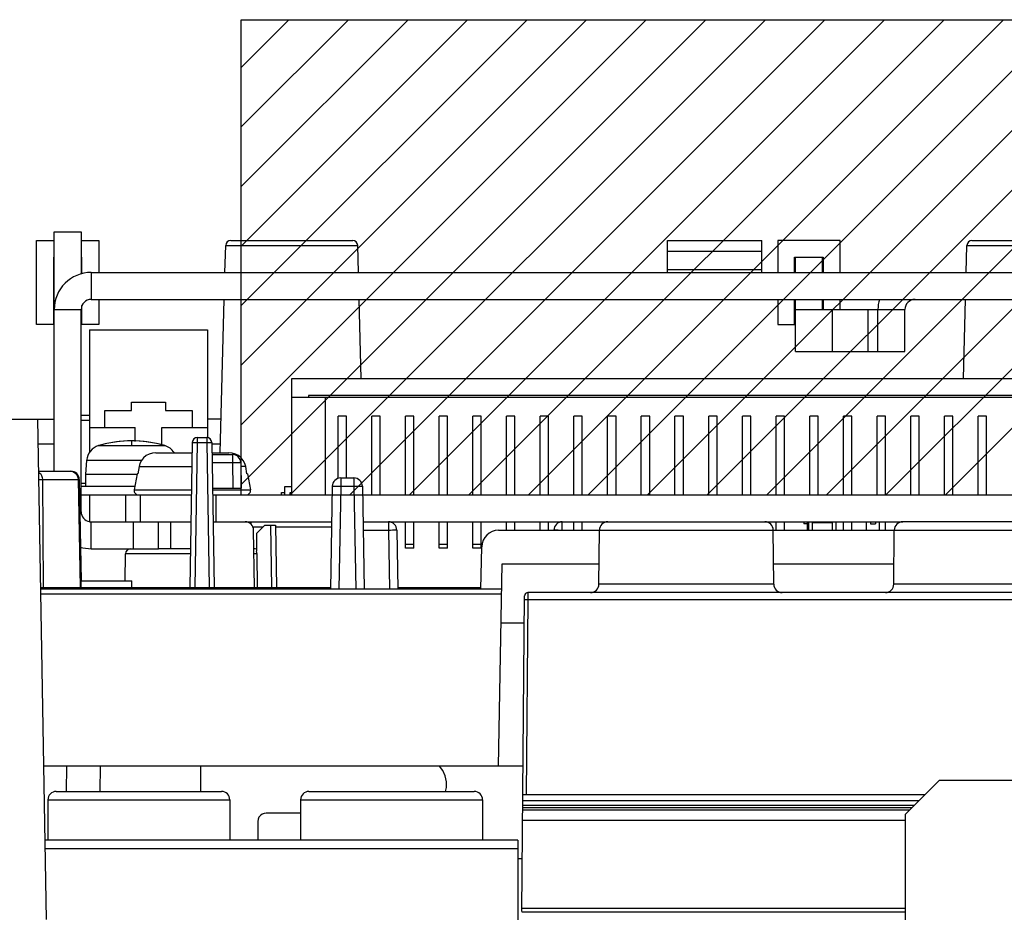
# Model space of a CAD drawing. Extents: x 30 to 410, y 34 to 287.
# Tile 42 of 66: x 267 to 290, y 93 to 115. Entities that reach past the tile are written whole.
import ezdxf

# ---------------------------------------------------------------- set-up
doc = ezdxf.new("R2010")
doc.units = 0
doc.header["$LTSCALE"] = 23.1
doc.layers.get('0').update_dxf_attribs({"linetype": 'CONTINUOUS'})
for name, color, linetype in [('ALL_AXIS', 7, 'CONTINUOUS'), ('ALL_CURVE', 7, 'CONTINUOUS'), ('ALL_FEATURES', 7, 'CONTINUOUS')]:
    doc.layers.add(name, color=color, linetype=linetype)

msp = doc.modelspace()

# ---------------------------------------------------------------- linework, layer by layer
at = {"color": 7, "linetype": 'CONTINUOUS'}
for p, q in [((272.285, 114.622), (312.445, 114.622)), ((272.285, 103.342), (272.285, 114.622)), ((272.285, 103.342), (312.445, 103.342))]:
    msp.add_line(p, q, dxfattribs=at)
at = {"color": 2, "linetype": 'CONTINUOUS'}
for p, q in [((272.285, 113.49), (273.417, 114.622)), ((272.285, 112.076), (274.832, 114.622)), ((272.285, 110.662), (276.246, 114.622)), ((272.285, 109.248), (277.66, 114.622)), ((272.285, 107.833), (279.074, 114.622)), ((272.285, 106.419), (280.488, 114.622)), ((272.285, 105.005), (281.903, 114.622)), ((272.285, 103.591), (283.317, 114.622)), ((273.451, 103.342), (284.731, 114.622)), ((274.865, 103.342), (286.145, 114.622)), ((276.279, 103.342), (287.559, 114.622)), ((277.694, 103.342), (288.974, 114.622)), ((279.108, 103.342), (290.388, 114.622)), ((280.522, 103.342), (291.802, 114.622)), ((281.936, 103.342), (293.216, 114.622)), ((283.351, 103.342), (294.631, 114.622)), ((284.765, 103.342), (296.045, 114.622)), ((286.179, 103.342), (297.459, 114.622)), ((287.593, 103.342), (298.873, 114.622)), ((289.007, 103.342), (300.287, 114.622))]:
    msp.add_line(p, q, dxfattribs=at)
at = {"layer": 'ALL_AXIS', "color": 7, "linetype": 'CONTINUOUS'}
for p, q in [((269.684, 105.342), (269.684, 105.542)), ((269.684, 105.542), (270.484, 105.542)), ((270.484, 105.542), (270.484, 105.342)), ((269.044, 104.942), (269.044, 105.342)), ((269.044, 105.342), (269.684, 105.342)), ((270.484, 105.342), (271.124, 105.342)), ((271.124, 105.342), (271.124, 104.942)), ((268.615, 104.161), (268.585, 103.822)), ((268.585, 103.822), (268.585, 103.542)), ((269.813, 103.822), (268.585, 103.822)), ((269.813, 103.842), (269.746, 103.46)), ((272.437, 103.842), (272.505, 103.46)), ((269.761, 103.542), (268.485, 103.542)), ((268.485, 103.342), (271.102, 103.342)), ((268.685, 103.342), (268.685, 102.702)), ((269.539, 103.342), (269.539, 102.702)), ((271.608, 103.342), (274.444, 103.342)), ((271.685, 103.342), (271.685, 102.702)), ((275.166, 103.342), (312.324, 103.342)), ((268.685, 102.702), (271.09, 102.702)), ((270.605, 102.702), (270.605, 102.062)), ((271.685, 102.702), (274.433, 102.702)), ((275.781, 102.702), (280.992, 102.702)), ((284.719, 102.702), (287.992, 102.702)), ((287.225, 102.702), (287.225, 102.65)), ((287.225, 102.65), (287.345, 102.65)), ((287.345, 102.702), (287.345, 102.65))]:
    msp.add_line(p, q, dxfattribs=at)
at = {"layer": 'ALL_AXIS', "color": 9, "linetype": 'CONTINUOUS'}
for p, q in [((268.901, 104.51), (270.469, 104.51)), ((268.615, 104.161), (269.919, 104.161)), ((269.885, 103.342), (269.885, 102.702))]:
    msp.add_line(p, q, dxfattribs=at)
at = {"layer": 'ALL_AXIS', "color": 7, "linetype": 'CONTINUOUS'}
for centre, radius, start, end in [((269.013, 104.126), 0.4, 106.257, 175), ((269.685, 101.822), 2.8, 73.743, 106.257), ((270.357, 104.126), 0.4, 33.2683, 73.743)]:
    msp.add_arc(centre, radius, start, end, dxfattribs=at)
at = {"layer": 'ALL_CURVE', "color": 40, "linetype": 'CONTINUOUS'}
msp.add_line((269.685, 104.528), (269.685, 104.622), dxfattribs=at)
msp.add_arc((269.685, 101.822), 2.8, 75.0994, 104.9006, dxfattribs=at)
at = {"layer": 'ALL_FEATURES', "color": 3, "linetype": 'CONTINUOUS'}
for p, q in [((267.845, 103.902), (267.845, 109.582)), ((282.405, 108.622), (282.405, 109.382)), ((282.405, 109.382), (284.645, 109.382)), ((284.645, 108.622), (284.645, 109.382)), ((285.445, 108.622), (285.445, 108.982)), ((268.725, 108.622), (317.357, 108.622)), ((285.445, 106.742), (285.445, 107.982)), ((285.445, 107.742), (287.405, 107.742)), ((287.405, 106.742), (287.405, 107.742)), ((285.445, 106.742), (287.405, 106.742)), ((268.725, 102.062), (269.66, 102.062)), ((269.725, 102.062), (270.325, 102.062))]:
    msp.add_line(p, q, dxfattribs=at)
at = {"layer": 'ALL_FEATURES', "color": 7, "linetype": 'CONTINUOUS'}
for p, q in [((267.845, 109.582), (268.485, 109.582)), ((268.485, 109.582), (268.485, 108.584)), ((267.425, 107.382), (267.425, 109.382)), ((267.425, 109.382), (267.845, 109.382)), ((268.485, 109.382), (268.905, 109.382)), ((268.905, 109.382), (268.905, 108.622)), ((271.9, 108.622), (271.917, 109.265)), ((272.037, 109.382), (274.933, 109.382)), ((275.07, 108.622), (275.053, 109.265)), ((285.025, 109.382), (285.025, 108.622)), ((286.505, 109.382), (285.025, 109.382)), ((286.505, 108.622), (286.505, 109.382)), ((289.5, 108.622), (289.517, 109.265)), ((289.637, 109.382), (292.533, 109.382)), ((267.825, 108.982), (267.825, 107.382)), ((267.845, 108.982), (267.825, 108.982)), ((268.505, 108.982), (268.485, 108.982)), ((268.505, 108.587), (268.505, 108.982)), ((285.425, 108.622), (285.425, 108.982)), ((285.425, 108.982), (286.105, 108.982)), ((286.085, 108.622), (286.085, 108.982)), ((286.105, 108.982), (286.105, 108.622)), ((268.505, 107.382), (268.505, 107.833)), ((268.725, 107.982), (317.345, 107.982)), ((268.905, 107.982), (268.905, 107.382)), ((271.788, 104.342), (271.884, 107.982)), ((275.136, 106.102), (275.087, 107.982)), ((285.025, 107.982), (285.025, 107.382)), ((285.425, 107.382), (285.425, 107.982)), ((286.085, 107.742), (286.085, 107.982)), ((286.105, 107.982), (286.105, 107.742)), ((286.505, 107.742), (286.505, 107.982)), ((289.434, 106.102), (289.484, 107.982)), ((268.485, 102.942), (268.485, 107.742)), ((288.045, 106.742), (288.045, 107.742)), ((267.825, 107.382), (267.425, 107.382)), ((268.905, 107.382), (268.505, 107.382)), ((285.025, 107.382), (285.425, 107.382)), ((268.684, 107.262), (268.684, 104.343)), ((268.684, 107.262), (271.484, 107.262)), ((271.484, 107.262), (271.484, 104.702)), ((287.405, 106.742), (288.045, 106.742)), ((273.485, 103.342), (273.485, 106.102)), ((273.485, 106.102), (295.885, 106.102)), ((273.885, 105.702), (273.885, 105.662)), ((295.485, 105.702), (273.885, 105.702)), ((273.485, 105.662), (295.885, 105.662)), ((274.285, 103.342), (274.285, 105.662)), ((268.684, 105.222), (268.485, 105.222)), ((274.585, 103.731), (274.585, 105.212)), ((274.785, 105.212), (274.585, 105.212)), ((274.785, 103.742), (274.785, 105.212)), ((275.385, 103.342), (275.385, 105.212)), ((275.585, 105.212), (275.385, 105.212)), ((275.585, 103.342), (275.585, 105.212)), ((276.185, 103.342), (276.185, 105.212)), ((276.385, 105.212), (276.185, 105.212)), ((276.385, 103.342), (276.385, 105.212)), ((276.985, 103.342), (276.985, 105.212)), ((277.185, 105.212), (276.985, 105.212)), ((277.185, 103.342), (277.185, 105.212)), ((277.785, 103.342), (277.785, 105.212)), ((277.985, 105.212), (277.785, 105.212)), ((277.985, 103.342), (277.985, 105.212)), ((278.585, 103.342), (278.585, 105.212)), ((278.785, 105.212), (278.585, 105.212)), ((278.785, 103.342), (278.785, 105.212)), ((279.385, 103.342), (279.385, 105.212)), ((279.585, 105.212), (279.385, 105.212)), ((279.585, 103.342), (279.585, 105.212)), ((280.185, 103.342), (280.185, 105.212)), ((280.385, 105.212), (280.185, 105.212)), ((280.385, 103.342), (280.385, 105.212)), ((280.985, 103.342), (280.985, 105.212)), ((281.185, 105.212), (280.985, 105.212)), ((281.185, 103.342), (281.185, 105.212)), ((281.785, 103.342), (281.785, 105.212)), ((281.985, 105.212), (281.785, 105.212)), ((281.985, 103.342), (281.985, 105.212)), ((282.585, 103.342), (282.585, 105.212)), ((282.785, 105.212), (282.585, 105.212)), ((282.785, 103.342), (282.785, 105.212)), ((283.385, 103.342), (283.385, 105.212)), ((283.585, 105.212), (283.385, 105.212)), ((283.585, 103.342), (283.585, 105.212)), ((284.185, 103.342), (284.185, 105.212)), ((284.385, 105.212), (284.185, 105.212)), ((284.385, 103.342), (284.385, 105.212)), ((284.985, 103.342), (284.985, 105.212)), ((285.185, 105.212), (284.985, 105.212)), ((285.185, 103.342), (285.185, 105.212)), ((285.785, 103.342), (285.785, 105.212)), ((285.985, 105.212), (285.785, 105.212)), ((285.985, 103.342), (285.985, 105.212)), ((286.585, 103.342), (286.585, 105.212)), ((286.785, 105.212), (286.585, 105.212)), ((286.785, 103.342), (286.785, 105.212)), ((287.385, 103.342), (287.385, 105.212)), ((287.585, 105.212), (287.385, 105.212)), ((287.585, 103.342), (287.585, 105.212)), ((288.185, 103.342), (288.185, 105.212)), ((288.385, 105.212), (288.185, 105.212)), ((288.385, 103.342), (288.385, 105.212)), ((288.985, 103.342), (288.985, 105.212)), ((289.185, 105.212), (288.985, 105.212)), ((289.185, 103.342), (289.185, 105.212)), ((289.785, 103.342), (289.785, 105.212)), ((289.985, 105.212), (289.785, 105.212)), ((289.985, 103.342), (289.985, 105.212)), ((258.085, 105.142), (267.845, 105.142)), ((267.445, 105.142), (267.653, 93.26)), ((271.809, 105.142), (271.484, 105.142)), ((268.684, 104.942), (269.764, 104.942)), ((269.764, 104.611), (269.764, 104.942)), ((270.404, 104.52), (270.404, 104.942)), ((270.404, 104.942), (271.484, 104.942)), ((267.845, 104.542), (267.456, 104.542)), ((271.123, 104.584), (271.063, 101.142)), ((271.243, 104.702), (271.466, 104.702)), ((271.586, 104.584), (271.647, 101.142)), ((271.794, 104.542), (271.587, 104.542)), ((270.26, 104.342), (271.119, 104.342)), ((271.591, 104.342), (271.991, 104.342)), ((271.591, 104.302), (272.075, 104.302)), ((272.071, 104.334), (271.991, 104.342)), ((272.148, 104.311), (272.071, 104.334)), ((272.275, 104.106), (272.285, 103.502)), ((267.467, 103.902), (268.24, 103.902)), ((269.829, 103.842), (269.813, 103.842)), ((269.859, 104.012), (269.829, 103.842)), ((272.422, 103.842), (272.392, 104.012)), ((272.437, 103.842), (272.422, 103.842)), ((268.44, 103.706), (268.482, 101.302)), ((268.485, 103.622), (268.585, 103.622)), ((274.648, 103.742), (274.963, 103.742)), ((271.605, 103.502), (272.285, 103.502)), ((273.245, 103.342), (273.245, 103.394)), ((273.245, 103.394), (273.325, 103.394)), ((273.325, 103.342), (273.325, 103.542)), ((273.325, 103.542), (273.485, 103.542)), ((273.445, 103.342), (273.445, 103.394)), ((273.445, 103.394), (273.485, 103.394)), ((274.448, 103.546), (274.405, 101.102)), ((275.163, 103.546), (275.205, 101.102)), ((269.725, 102.062), (269.725, 102.702)), ((270.325, 102.062), (270.325, 102.702)), ((271.619, 102.702), (271.685, 102.702)), ((272.525, 102.639), (272.525, 102.702)), ((275.177, 102.702), (275.781, 102.702)), ((276.185, 102.078), (276.185, 102.702)), ((276.385, 102.078), (276.385, 102.702)), ((276.985, 102.078), (276.985, 102.702)), ((277.185, 102.078), (277.185, 102.702)), ((277.785, 102.078), (277.785, 102.702)), ((277.985, 102.078), (277.985, 102.702)), ((278.585, 102.502), (278.585, 102.702)), ((278.785, 102.502), (278.785, 102.702)), ((279.385, 102.502), (279.385, 102.702)), ((279.585, 102.502), (279.585, 102.702)), ((280.185, 102.502), (280.185, 102.702)), ((280.385, 102.502), (280.385, 102.702)), ((280.992, 102.702), (284.719, 102.702)), ((284.985, 102.502), (284.985, 102.702)), ((285.185, 102.502), (285.185, 102.702)), ((285.645, 102.702), (285.645, 102.65)), ((285.725, 102.65), (285.645, 102.65)), ((285.725, 102.702), (285.725, 102.502)), ((285.765, 102.502), (285.765, 102.702)), ((285.845, 102.702), (285.845, 102.502)), ((285.845, 102.682), (286.325, 102.682)), ((286.045, 102.702), (286.045, 102.682)), ((286.125, 102.702), (286.125, 102.682)), ((286.325, 102.502), (286.325, 102.702)), ((286.405, 102.702), (286.405, 102.502)), ((286.585, 102.502), (286.585, 102.702)), ((286.785, 102.502), (286.785, 102.702)), ((287.125, 102.702), (287.125, 102.502)), ((287.445, 102.502), (287.445, 102.702)), ((287.585, 102.502), (287.585, 102.702)), ((291.719, 102.702), (287.992, 102.702)), ((272.605, 101.142), (272.581, 102.506)), ((272.845, 102.622), (272.645, 102.422)), ((272.645, 102.422), (272.645, 102.005)), ((272.845, 102.622), (273.099, 102.622)), ((273.099, 102.622), (273.125, 101.142)), ((275.981, 102.506), (276.005, 101.102)), ((278.396, 102.502), (280.792, 102.502)), ((280.781, 101.22), (280.792, 102.504)), ((284.93, 101.22), (284.919, 102.504)), ((284.919, 102.502), (287.792, 102.502)), ((287.781, 101.22), (287.792, 102.504)), ((269.529, 101.302), (269.54, 101.944)), ((269.66, 102.062), (269.725, 102.062)), ((271.079, 102.062), (270.325, 102.062)), ((272.674, 101.142), (272.663, 101.944)), ((276.385, 102.162), (276.185, 102.162)), ((276.385, 102.078), (276.185, 102.078)), ((277.185, 102.162), (276.985, 102.162)), ((277.185, 102.078), (276.985, 102.078)), ((277.985, 102.162), (277.785, 102.162)), ((277.985, 102.078), (277.785, 102.078)), ((277.979, 101.102), (277.996, 102.109)), ((278.396, 96.902), (278.48, 101.702)), ((278.48, 101.702), (280.785, 101.702)), ((284.926, 101.702), (287.785, 101.702)), ((268.485, 101.142), (268.485, 101.302)), ((268.485, 101.302), (269.685, 101.302)), ((269.685, 101.142), (269.685, 101.302)), ((267.515, 101.142), (274.406, 101.142)), ((278.469, 101.102), (267.516, 101.102)), ((276.005, 101.142), (277.98, 101.142)), ((300.616, 101.022), (279.095, 101.022)), ((278.949, 93.45), (279.015, 100.943)), ((278.455, 100.302), (279.009, 100.302)), ((278.979, 96.902), (267.589, 96.902)), ((268.937, 96.902), (268.93, 96.302)), ((271.33, 96.302), (271.33, 96.902)), ((288.855, 96.562), (288.055, 95.762)), ((297.855, 96.562), (288.855, 96.562)), ((267.695, 96.102), (267.695, 95.142)), ((267.895, 96.302), (271.815, 96.302)), ((272.015, 96.102), (272.015, 95.142)), ((273.695, 96.102), (273.695, 95.142)), ((273.895, 96.302), (277.815, 96.302)), ((278.015, 96.102), (278.015, 95.142)), ((288.511, 96.218), (278.973, 96.218)), ((278.972, 96.086), (288.379, 96.086)), ((273.695, 95.786), (272.881, 95.786)), ((288.055, 88.962), (288.055, 95.762)), ((272.682, 95.586), (272.682, 95.142)), ((278.855, 95.142), (267.62, 95.142)), ((278.855, 95.142), (278.855, 83.462)), ((278.96, 94.702), (278.855, 94.702)), ((288.055, 93.431), (278.949, 93.431))]:
    msp.add_line(p, q, dxfattribs=at)
at = {"layer": 'ALL_FEATURES', "color": 9, "linetype": 'CONTINUOUS'}
for p, q in [((271.917, 109.265), (275.053, 109.265)), ((289.517, 109.265), (292.653, 109.265)), ((282.405, 109.124), (284.645, 109.124)), ((268.725, 108.622), (268.725, 107.982)), ((282.405, 108.692), (284.645, 108.692)), ((267.845, 107.742), (268.485, 107.742)), ((286.325, 106.742), (286.325, 107.742)), ((287.165, 107.742), (287.165, 106.742)), ((287.405, 107.742), (288.045, 107.742)), ((268.684, 105.107), (268.485, 105.107)), ((271.243, 104.584), (271.183, 101.142)), ((271.243, 104.702), (271.243, 104.584)), ((271.243, 104.584), (271.466, 104.584)), ((271.466, 104.702), (271.466, 104.584)), ((271.466, 104.584), (271.527, 101.142)), ((272.075, 104.302), (272.075, 104.106)), ((271.595, 104.106), (272.075, 104.106)), ((272.075, 104.106), (272.085, 103.502)), ((269.859, 104.012), (271.113, 104.012)), ((272.392, 104.012), (272.276, 104.012)), ((267.569, 103.706), (267.585, 101.142)), ((267.569, 103.706), (268.413, 103.706)), ((268.413, 103.706), (268.458, 101.142)), ((274.648, 103.742), (274.648, 103.546)), ((274.963, 103.742), (274.963, 103.546)), ((269.746, 103.46), (271.104, 103.46)), ((271.606, 103.46), (272.505, 103.46)), ((274.648, 103.546), (274.605, 101.102)), ((274.648, 103.546), (274.963, 103.546)), ((274.963, 103.546), (275.005, 101.102)), ((268.453, 102.942), (268.485, 102.942)), ((268.725, 102.062), (268.725, 102.702)), ((275.781, 102.702), (275.781, 102.506)), ((279.91, 102.506), (279.91, 102.702)), ((272.561, 102.584), (272.807, 102.584)), ((272.979, 102.622), (273.005, 101.142)), ((273.099, 102.584), (274.431, 102.584)), ((275.181, 102.506), (275.781, 102.506)), ((275.781, 102.506), (275.805, 101.102)), ((280.792, 102.504), (284.919, 102.504)), ((287.792, 102.504), (291.919, 102.504)), ((271.077, 101.944), (269.54, 101.944)), ((272.663, 101.944), (272.591, 101.944)), ((279.095, 101.022), (279.094, 100.857)), ((284.93, 101.22), (280.781, 101.22)), ((291.93, 101.22), (287.781, 101.22)), ((278.467, 100.984), (267.518, 100.984)), ((279.094, 100.857), (279.053, 96.218)), ((279.094, 100.857), (300.617, 100.857)), ((268.137, 96.902), (268.13, 96.302)), ((267.695, 96.102), (272.015, 96.102)), ((273.695, 96.102), (278.015, 96.102)), ((278.971, 95.922), (288.215, 95.922)), ((288.26, 95.967), (278.972, 95.967)), ((278.968, 95.621), (288.055, 95.621)), ((288.146, 95.852), (278.971, 95.852)), ((267.623, 94.944), (278.855, 94.944)), ((288.055, 93.523), (278.95, 93.523))]:
    msp.add_line(p, q, dxfattribs=at)
for points in [[(271.123, 104.584), (271.129, 104.585), (271.146, 104.585), (271.173, 104.585), (271.206, 104.585), (271.243, 104.584)], [(271.466, 104.584), (271.504, 104.585), (271.537, 104.585), (271.564, 104.585), (271.581, 104.585), (271.586, 104.584)], [(272.075, 104.106), (272.127, 104.106), (272.175, 104.107), (272.216, 104.107), (272.248, 104.107), (272.268, 104.106), (272.275, 104.106)], [(267.467, 103.883), (267.481, 103.876), (267.517, 103.845), (267.545, 103.804), (267.562, 103.756), (267.569, 103.706)], [(268.24, 103.902), (268.284, 103.896), (268.326, 103.876), (268.361, 103.845), (268.389, 103.804), (268.407, 103.757), (268.413, 103.706)], [(267.47, 103.707), (267.495, 103.707), (267.537, 103.706), (267.569, 103.706)], [(268.413, 103.706), (268.428, 103.706), (268.437, 103.706), (268.44, 103.706)], [(274.448, 103.546), (274.455, 103.546), (274.475, 103.547), (274.507, 103.547), (274.548, 103.547), (274.596, 103.546), (274.648, 103.546)], [(274.963, 103.546), (275.014, 103.546), (275.063, 103.547), (275.104, 103.547), (275.136, 103.547), (275.156, 103.546), (275.163, 103.546)], [(275.781, 102.506), (275.833, 102.506), (275.881, 102.507), (275.922, 102.507), (275.954, 102.507), (275.974, 102.506), (275.981, 102.506)], [(279.71, 102.506), (279.717, 102.506), (279.737, 102.507), (279.769, 102.507), (279.81, 102.507), (279.859, 102.506), (279.91, 102.506)], [(279.014, 100.844), (279.02, 100.849), (279.037, 100.853), (279.063, 100.856), (279.094, 100.857)]]:
    msp.add_lwpolyline(points, dxfattribs=at)
at = {"layer": 'ALL_FEATURES', "color": 7, "linetype": 'CONTINUOUS'}
for points in [[(270.26, 104.342), (270.179, 104.334), (270.102, 104.311), (270.031, 104.273), (269.968, 104.222), (269.918, 104.16), (269.881, 104.089), (269.859, 104.012)], [(272.332, 104.16), (272.281, 104.223), (272.219, 104.274), (272.148, 104.311)], [(272.392, 104.012), (272.37, 104.089), (272.332, 104.16)], [(272.663, 101.944), (272.658, 101.976), (272.645, 102.005)], [(277.138, 96.302), (277.157, 96.391), (277.157, 96.532), (277.128, 96.67), (277.07, 96.799), (276.996, 96.902)], [(272.881, 95.786), (272.829, 95.779), (272.781, 95.759), (272.74, 95.728), (272.708, 95.686), (272.689, 95.638), (272.682, 95.586)]]:
    msp.add_lwpolyline(points, dxfattribs=at)
for centre, radius, start, end in [((272.037, 109.262), 0.12, 90, 178.5), ((274.933, 109.262), 0.12, 1.5, 90), ((289.637, 109.262), 0.12, 90, 178.5), ((268.725, 107.742), 0.24, 90, 180), ((288.285, 107.742), 0.24, 90, 180), ((271.243, 104.582), 0.12, 90, 179), ((271.466, 104.582), 0.12, 1, 90), ((272.075, 104.102), 0.2, 1, 90), ((268.24, 103.702), 0.2, 1, 90), ((274.648, 103.542), 0.2, 90, 179), ((274.963, 103.542), 0.2, 1, 90), ((269.844, 103.442), 0.1, 170, 270), ((272.406, 103.442), 0.1, 270, 10), ((268.725, 102.942), 0.24, 180, 260.3562), ((272.381, 102.502), 0.2, 1, 90), ((275.781, 102.502), 0.2, 1, 90), ((279.91, 102.502), 0.2, 90, 179), ((280.992, 102.502), 0.2, 90, 179.5), ((284.719, 102.502), 0.2, 0.5, 90), ((287.992, 102.502), 0.2, 90, 179.5), ((278.396, 102.102), 0.4, 90, 179), ((269.66, 101.942), 0.12, 90, 179), ((272.591, 101.942), 0.12, 62.8919, 90), ((279.095, 100.942), 0.08, 90, 179.5), ((280.581, 101.222), 0.2, 270, 359.5), ((285.13, 101.222), 0.2, 180.5, 270), ((287.581, 101.222), 0.2, 270, 359.5), ((279.094, 100.942), 0.08, 149.8987, 179.471), ((267.895, 96.102), 0.2, 90, 180), ((271.815, 96.102), 0.2, 0, 90), ((273.895, 96.102), 0.2, 90, 180), ((277.815, 96.102), 0.2, 0, 90)]:
    msp.add_arc(centre, radius, start, end, dxfattribs=at)
at = {"layer": 'ALL_FEATURES', "color": 3, "linetype": 'CONTINUOUS'}
for centre, start, end in [((268.725, 107.742), 90, 180), ((288.285, 107.742), 164.0991, 180), ((268.725, 102.942), 252.6585, 270)]:
    msp.add_arc(centre, 0.88, start, end, dxfattribs=at)

doc.saveas('drawing.dxf')
